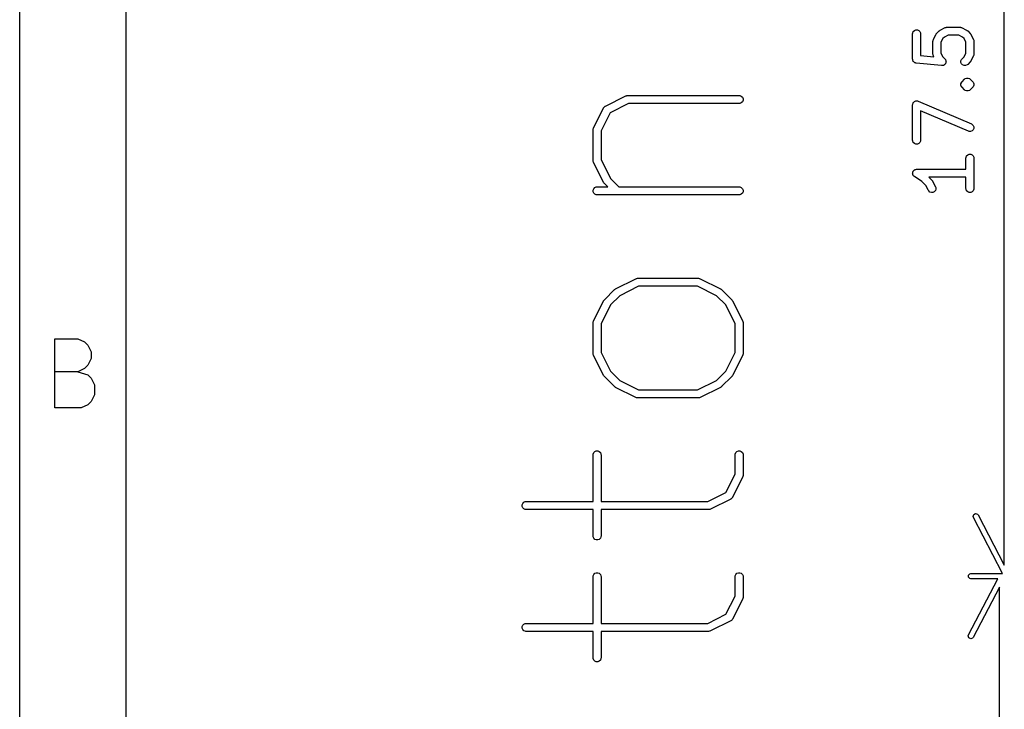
# Model space of a CAD drawing. Header units: inches. Extents: x 0.4 to 11.3, y -7.9 to -0.4.
# Tile 11 of 23: x 0.4 to 1.1, y -3.6 to -3.1. Entities that reach past the tile are written whole.
import ezdxf

# ---------------------------------------------------------------- set-up
doc = ezdxf.new("R2010")
doc.units = ezdxf.units.IN
doc.header["$MEASUREMENT"] = 0
doc.layers.add('User.Drawings', color=9, linetype='CONTINUOUS', true_color=0xc2c2c2)

msp = doc.modelspace()

# ---------------------------------------------------------------- linework, layer by layer
at = {"layer": 'BLACK', "linetype": 'CONTINUOUS'}
for p, q in [((0.3937, -7.8743), (0.3937, -0.3937)), ((0.47244, -7.79556), (0.47244, -0.47244)), ((0.41967, -3.36983), (0.41967, -3.31865)), ((0.41967, -3.31865), (0.43673, -3.31865)), ((0.43673, -3.31865), (0.4416, -3.32108)), ((0.4416, -3.32108), (0.44404, -3.32352)), ((0.44404, -3.32352), (0.44648, -3.32839)), ((0.44648, -3.32839), (0.44648, -3.33327)), ((0.44404, -3.33814), (0.4416, -3.34058)), ((0.44648, -3.33327), (0.44404, -3.33814)), ((0.43673, -3.34302), (0.41967, -3.34302)), ((0.4416, -3.34058), (0.43673, -3.34302)), ((0.43673, -3.34302), (0.44404, -3.34545)), ((0.44404, -3.34545), (0.44648, -3.34789)), ((0.44648, -3.34789), (0.44891, -3.35277)), ((0.44891, -3.35277), (0.44891, -3.36008)), ((0.44891, -3.36008), (0.44648, -3.36495)), ((0.44404, -3.36739), (0.43916, -3.36983)), ((0.44648, -3.36495), (0.44404, -3.36739)), ((0.43916, -3.36983), (0.41967, -3.36983))]:
    msp.add_line(p, q, dxfattribs=at)
at = {"layer": 'User.Drawings', "linetype": 'CONTINUOUS'}
for p, q in [((1.12126, -3.48605), (1.12126, -2.81316)), ((1.05359, -3.09279), (1.05403, -3.09172)), ((1.05403, -3.09172), (1.05485, -3.09091)), ((1.05485, -3.09091), (1.05591, -3.09047)), ((1.05591, -3.09047), (1.05706, -3.09047)), ((1.05706, -3.09047), (1.05813, -3.09091)), ((1.05813, -3.09091), (1.05894, -3.09172)), ((1.05894, -3.09172), (1.05938, -3.09279)), ((1.07127, -3.09315), (1.07315, -3.09128)), ((1.07315, -3.09128), (1.07337, -3.09109)), ((1.07337, -3.09109), (1.07343, -3.09103)), ((1.07343, -3.09103), (1.07352, -3.09097)), ((1.07352, -3.09097), (1.0736, -3.09091)), ((1.0736, -3.09091), (1.07367, -3.09088)), ((1.07367, -3.09088), (1.07392, -3.09072)), ((1.07392, -3.09072), (1.07767, -3.08885)), ((1.07767, -3.08885), (1.07821, -3.08864)), ((1.07821, -3.08864), (1.07831, -3.08863)), ((1.07831, -3.08863), (1.07841, -3.08859)), ((1.07841, -3.08859), (1.07899, -3.08854)), ((1.07899, -3.08854), (1.08836, -3.08854)), ((1.08836, -3.08854), (1.08894, -3.08859)), ((1.08894, -3.08859), (1.08903, -3.08863)), ((1.08903, -3.08863), (1.08914, -3.08864)), ((1.08914, -3.08864), (1.08968, -3.08885)), ((1.08968, -3.08885), (1.09343, -3.09072)), ((1.09343, -3.09072), (1.09368, -3.09088)), ((1.09368, -3.09088), (1.09375, -3.09091)), ((1.09375, -3.09091), (1.09383, -3.09097)), ((1.09383, -3.09097), (1.09392, -3.09103)), ((1.09392, -3.09103), (1.09397, -3.09109)), ((1.09397, -3.09109), (1.0942, -3.09128)), ((1.0942, -3.09128), (1.09607, -3.09315)), ((1.05354, -3.09336), (1.05359, -3.09279)), ((1.05354, -3.11211), (1.05354, -3.09336)), ((1.05938, -3.09279), (1.05944, -3.09336)), ((1.05944, -3.09336), (1.05944, -3.10944)), ((1.06853, -3.09899), (1.06859, -3.09841)), ((1.06853, -3.10836), (1.06853, -3.09899)), ((1.06859, -3.09841), (1.06863, -3.09831)), ((1.06863, -3.09831), (1.06864, -3.09821)), ((1.06864, -3.09821), (1.06885, -3.09767)), ((1.06885, -3.09767), (1.07072, -3.09392)), ((1.07072, -3.09392), (1.07088, -3.09367)), ((1.07088, -3.09367), (1.07091, -3.0936)), ((1.07091, -3.0936), (1.07097, -3.09352)), ((1.07097, -3.09352), (1.07103, -3.09343)), ((1.07103, -3.09343), (1.07109, -3.09338)), ((1.07109, -3.09338), (1.07127, -3.09315)), ((1.07579, -3.09699), (1.07444, -3.09968)), ((1.07699, -3.09579), (1.07579, -3.09699)), ((1.07968, -3.09444), (1.07699, -3.09579)), ((1.08766, -3.09444), (1.07968, -3.09444)), ((1.09036, -3.09579), (1.08766, -3.09444)), ((1.09156, -3.09699), (1.09036, -3.09579)), ((1.09291, -3.09968), (1.09156, -3.09699)), ((1.09607, -3.09315), (1.09626, -3.09338)), ((1.09626, -3.09338), (1.09632, -3.09343)), ((1.09632, -3.09343), (1.09637, -3.09352)), ((1.09637, -3.09352), (1.09644, -3.0936)), ((1.09644, -3.0936), (1.09647, -3.09367)), ((1.09647, -3.09367), (1.09663, -3.09392)), ((1.09663, -3.09392), (1.0985, -3.09767)), ((1.0985, -3.09767), (1.09871, -3.09821)), ((1.09871, -3.09821), (1.09871, -3.09831)), ((1.09871, -3.09831), (1.09876, -3.09841)), ((1.09876, -3.09841), (1.09881, -3.09899)), ((1.09881, -3.09899), (1.09881, -3.10836)), ((1.07444, -3.09968), (1.07444, -3.10766)), ((1.09291, -3.10766), (1.09291, -3.09968)), ((1.05356, -3.11232), (1.05354, -3.11211)), ((1.05355, -3.1124), (1.05356, -3.11232)), ((1.05357, -3.11247), (1.05355, -3.1124)), ((1.05359, -3.11269), (1.05357, -3.11247)), ((1.05376, -3.11309), (1.05359, -3.11269)), ((1.05388, -3.1135), (1.05376, -3.11309)), ((1.05398, -3.11361), (1.05388, -3.1135)), ((1.05403, -3.11375), (1.05398, -3.11361)), ((1.05434, -3.11406), (1.05403, -3.11375)), ((1.05944, -3.10944), (1.06921, -3.11042)), ((1.06859, -3.10894), (1.06853, -3.10836)), ((1.06863, -3.10904), (1.06859, -3.10894)), ((1.06864, -3.10914), (1.06863, -3.10904)), ((1.06885, -3.10968), (1.06864, -3.10914)), ((1.06921, -3.11042), (1.06885, -3.10968)), ((1.07444, -3.10766), (1.07579, -3.11036)), ((1.07579, -3.11036), (1.07732, -3.1119)), ((1.07732, -3.1119), (1.07769, -3.11235)), ((1.07769, -3.11235), (1.07775, -3.11248)), ((1.07775, -3.11248), (1.07784, -3.1126)), ((1.07784, -3.1126), (1.07797, -3.11301)), ((1.07797, -3.11301), (1.07813, -3.11341)), ((1.07813, -3.11341), (1.07813, -3.11356)), ((1.07813, -3.11356), (1.07818, -3.1137)), ((1.07818, -3.1137), (1.07813, -3.11413)), ((1.08921, -3.11341), (1.08965, -3.11235)), ((1.08921, -3.11456), (1.08921, -3.11341)), ((1.08965, -3.11235), (1.09002, -3.1119)), ((1.09002, -3.1119), (1.09156, -3.11036)), ((1.09156, -3.11036), (1.09291, -3.10766)), ((1.09632, -3.11392), (1.09626, -3.11397)), ((1.09637, -3.11383), (1.09632, -3.11392)), ((1.09644, -3.11375), (1.09637, -3.11383)), ((1.09647, -3.11368), (1.09644, -3.11375)), ((1.09663, -3.11343), (1.09647, -3.11368)), ((1.0985, -3.10968), (1.09663, -3.11343)), ((1.09871, -3.10914), (1.0985, -3.10968)), ((1.09876, -3.10894), (1.09871, -3.10904)), ((1.09871, -3.10904), (1.09871, -3.10914)), ((1.09881, -3.10836), (1.09876, -3.10894)), ((1.05461, -3.11439), (1.05434, -3.11406)), ((1.05474, -3.11446), (1.05461, -3.11439)), ((1.05485, -3.11457), (1.05474, -3.11446)), ((1.05525, -3.11473), (1.05485, -3.11457)), ((1.05563, -3.11494), (1.05525, -3.11473)), ((1.05585, -3.11498), (1.05563, -3.11494)), ((1.05591, -3.11501), (1.05585, -3.11498)), ((1.05599, -3.11501), (1.05591, -3.11501)), ((1.0562, -3.11505), (1.05599, -3.11501)), ((1.07494, -3.11692), (1.0562, -3.11505)), ((1.07552, -3.11692), (1.07494, -3.11692)), ((1.07566, -3.11688), (1.07552, -3.11692)), ((1.07581, -3.11688), (1.07566, -3.11688)), ((1.07621, -3.11672), (1.07581, -3.11688)), ((1.07662, -3.11659), (1.07621, -3.11672)), ((1.07674, -3.1165), (1.07662, -3.11659)), ((1.07688, -3.11644), (1.07674, -3.1165)), ((1.07718, -3.11614), (1.07688, -3.11644)), ((1.07752, -3.11586), (1.07718, -3.11614)), ((1.07759, -3.11573), (1.07752, -3.11586)), ((1.07769, -3.11563), (1.07759, -3.11573)), ((1.07786, -3.11523), (1.07769, -3.11563)), ((1.07806, -3.11485), (1.07786, -3.11523)), ((1.07808, -3.1147), (1.07806, -3.11485)), ((1.07813, -3.11456), (1.07808, -3.1147)), ((1.07813, -3.11413), (1.07813, -3.11456)), ((1.08965, -3.11563), (1.08921, -3.11456)), ((1.09047, -3.11644), (1.08965, -3.11563)), ((1.09153, -3.11688), (1.09047, -3.11644)), ((1.09269, -3.11688), (1.09153, -3.11688)), ((1.09375, -3.11644), (1.09269, -3.11688)), ((1.0942, -3.11607), (1.09375, -3.11644)), ((1.09607, -3.1142), (1.0942, -3.11607)), ((1.09626, -3.11397), (1.09607, -3.1142)), ((1.09002, -3.12877), (1.0919, -3.1269)), ((1.0919, -3.1269), (1.09234, -3.12653)), ((1.09234, -3.12653), (1.09341, -3.12609)), ((1.09341, -3.12609), (1.09456, -3.12609)), ((1.09456, -3.12609), (1.09562, -3.12653)), ((1.09562, -3.12653), (1.09562, -3.12653)), ((1.09562, -3.12653), (1.09607, -3.1269)), ((1.09607, -3.1269), (1.09795, -3.12877)), ((1.08921, -3.13028), (1.08951, -3.12956)), ((1.08921, -3.13143), (1.08921, -3.13028)), ((1.08965, -3.1325), (1.08921, -3.13143)), ((1.08951, -3.12956), (1.08965, -3.12922)), ((1.08965, -3.12922), (1.09002, -3.12877)), ((1.08965, -3.12922), (1.08965, -3.12922)), ((1.09002, -3.13295), (1.08965, -3.1325)), ((1.08965, -3.1325), (1.08965, -3.1325)), ((1.0919, -3.13482), (1.09002, -3.13295)), ((1.09234, -3.13519), (1.0919, -3.13482)), ((1.09341, -3.13563), (1.09234, -3.13519)), ((1.09456, -3.13563), (1.09341, -3.13563)), ((1.09562, -3.13519), (1.09456, -3.13563)), ((1.09607, -3.13482), (1.09562, -3.13519)), ((1.09795, -3.13295), (1.09607, -3.13482)), ((1.09795, -3.12877), (1.09831, -3.12922)), ((1.09831, -3.1325), (1.09795, -3.13295)), ((1.09831, -3.12922), (1.09846, -3.12956)), ((1.09876, -3.13143), (1.09831, -3.1325)), ((1.09846, -3.12956), (1.09876, -3.13028)), ((1.09876, -3.13028), (1.09876, -3.13143)), ((0.82649, -3.14683), (0.84149, -3.13933)), ((0.84149, -3.13933), (0.84203, -3.13912)), ((0.84203, -3.13912), (0.84214, -3.13912)), ((0.84214, -3.13912), (0.84224, -3.13908)), ((0.84224, -3.13908), (0.84281, -3.13902)), ((0.84281, -3.13902), (0.9253, -3.13902)), ((0.9253, -3.13902), (0.92588, -3.13908)), ((0.92588, -3.13908), (0.92694, -3.13952)), ((0.92694, -3.13952), (0.92776, -3.14033)), ((0.92776, -3.14033), (0.9282, -3.1414)), ((0.9282, -3.14255), (0.92776, -3.14361)), ((0.9282, -3.1414), (0.9282, -3.14255)), ((1.0554, -3.14317), (1.05591, -3.14296)), ((1.05591, -3.14296), (1.05593, -3.14296)), ((1.05593, -3.14296), (1.05595, -3.14295)), ((1.05595, -3.14295), (1.05651, -3.14296)), ((1.05651, -3.14296), (1.05706, -3.14296)), ((1.05706, -3.14296), (1.05708, -3.14297)), ((1.05708, -3.14297), (1.0571, -3.14297)), ((1.0571, -3.14297), (1.05765, -3.14314)), ((0.81767, -3.16315), (0.82517, -3.14815)), ((0.82517, -3.14815), (0.82523, -3.14805)), ((0.82523, -3.14805), (0.82525, -3.14801)), ((0.82525, -3.14801), (0.8253, -3.14795)), ((0.8253, -3.14795), (0.82548, -3.14766)), ((0.82548, -3.14766), (0.82576, -3.14742)), ((0.82576, -3.14742), (0.826, -3.14714)), ((0.826, -3.14714), (0.8263, -3.14695)), ((0.8263, -3.14695), (0.82635, -3.14691)), ((0.82635, -3.14691), (0.8264, -3.14689)), ((0.8264, -3.14689), (0.82649, -3.14683)), ((0.84351, -3.14492), (0.83002, -3.15167)), ((0.9253, -3.14492), (0.84351, -3.14492)), ((0.92588, -3.14487), (0.9253, -3.14492)), ((0.92694, -3.14443), (0.92588, -3.14487)), ((0.92776, -3.14361), (0.92694, -3.14443)), ((1.05354, -3.14586), (1.05359, -3.14528)), ((1.05354, -3.1721), (1.05354, -3.14586)), ((1.05359, -3.14528), (1.0536, -3.14526)), ((1.0536, -3.14525), (1.05382, -3.14473)), ((1.0536, -3.14526), (1.0536, -3.14525)), ((1.05382, -3.14473), (1.05403, -3.14422)), ((1.05403, -3.14422), (1.05405, -3.1442)), ((1.05405, -3.14419), (1.05445, -3.1438)), ((1.05405, -3.1442), (1.05405, -3.14419)), ((1.05445, -3.1438), (1.05485, -3.1434)), ((1.05485, -3.1434), (1.05487, -3.14339)), ((1.05487, -3.14339), (1.05488, -3.14338)), ((1.05488, -3.14338), (1.0554, -3.14317)), ((1.05765, -3.14314), (1.09702, -3.16002)), ((0.83002, -3.15167), (0.82327, -3.16517)), ((1.0947, -3.16544), (1.05944, -3.15033)), ((1.05944, -3.15033), (1.05944, -3.1721)), ((0.81736, -3.16447), (0.81742, -3.16389)), ((0.81736, -3.18697), (0.81736, -3.16447)), ((0.81742, -3.16389), (0.81746, -3.16379)), ((0.81746, -3.16379), (0.81747, -3.16369)), ((0.81747, -3.16369), (0.81767, -3.16315)), ((1.09702, -3.16002), (1.09753, -3.16029)), ((1.09829, -3.1644), (1.09747, -3.1652)), ((1.09753, -3.16029), (1.09833, -3.16112)), ((1.09875, -3.16334), (1.09829, -3.1644)), ((1.09833, -3.16112), (1.09876, -3.16219)), ((1.09876, -3.16219), (1.09875, -3.16334)), ((0.82327, -3.16517), (0.82327, -3.18627)), ((1.05359, -3.17268), (1.05354, -3.1721)), ((1.05944, -3.1721), (1.05938, -3.17268)), ((1.09525, -3.16562), (1.0947, -3.16544)), ((1.0964, -3.16563), (1.09525, -3.16562)), ((1.09747, -3.1652), (1.0964, -3.16563)), ((1.05403, -3.17374), (1.05359, -3.17268)), ((1.05485, -3.17456), (1.05403, -3.17374)), ((1.05591, -3.175), (1.05485, -3.17456)), ((1.05706, -3.175), (1.05591, -3.175)), ((1.05813, -3.17456), (1.05706, -3.175)), ((1.05894, -3.17374), (1.05813, -3.17456)), ((1.05938, -3.17268), (1.05894, -3.17374)), ((0.82327, -3.18627), (0.83024, -3.20021)), ((1.09291, -3.18523), (1.09296, -3.18465)), ((1.09291, -3.19352), (1.09291, -3.18523)), ((1.09296, -3.18465), (1.0934, -3.18359)), ((1.0934, -3.18359), (1.09422, -3.18277)), ((1.09422, -3.18277), (1.09528, -3.18233)), ((1.09528, -3.18233), (1.09644, -3.18233)), ((1.09644, -3.18233), (1.0975, -3.18277)), ((1.0975, -3.18277), (1.09831, -3.18359)), ((1.09831, -3.18359), (1.09876, -3.18465)), ((1.09876, -3.18465), (1.09881, -3.18523)), ((1.09881, -3.18523), (1.09881, -3.20772)), ((0.81742, -3.18754), (0.81736, -3.18697)), ((0.81746, -3.18764), (0.81742, -3.18754)), ((0.81747, -3.18775), (0.81746, -3.18764)), ((0.81767, -3.18829), (0.81747, -3.18775)), ((0.82517, -3.20328), (0.81767, -3.18829)), ((1.05485, -3.19402), (1.05512, -3.19391)), ((1.05512, -3.19391), (1.05536, -3.19375)), ((1.05536, -3.19375), (1.05564, -3.19369)), ((1.05564, -3.19369), (1.05591, -3.19358)), ((1.05591, -3.19358), (1.05648, -3.19352)), ((1.05648, -3.19352), (1.05649, -3.19352)), ((1.05649, -3.19352), (1.05649, -3.19352)), ((1.05649, -3.19352), (1.05649, -3.19352)), ((1.05649, -3.19352), (1.09291, -3.19352)), ((0.83024, -3.20021), (0.83654, -3.20651)), ((1.05354, -3.19648), (1.05359, -3.19619)), ((1.05359, -3.19676), (1.05354, -3.19648)), ((1.05359, -3.1959), (1.0537, -3.19563)), ((1.05359, -3.19619), (1.05359, -3.1959)), ((1.05359, -3.19705), (1.05359, -3.19676)), ((1.0537, -3.19732), (1.05359, -3.19705)), ((1.0537, -3.19563), (1.05376, -3.19535)), ((1.05376, -3.19761), (1.0537, -3.19732)), ((1.05376, -3.19535), (1.05392, -3.1951)), ((1.05392, -3.19785), (1.05376, -3.19761)), ((1.05392, -3.1951), (1.05403, -3.19483)), ((1.05403, -3.19812), (1.05392, -3.19785)), ((1.05403, -3.19483), (1.05424, -3.19463)), ((1.05424, -3.19832), (1.05403, -3.19812)), ((1.05424, -3.19463), (1.0544, -3.19439)), ((1.0544, -3.19857), (1.05424, -3.19832)), ((1.0544, -3.19439), (1.05464, -3.19423)), ((1.05485, -3.19893), (1.0544, -3.19857)), ((1.05464, -3.19423), (1.05485, -3.19402)), ((1.06023, -3.20252), (1.05485, -3.19893)), ((1.05485, -3.19893), (1.05485, -3.19893)), ((1.05485, -3.19893), (1.05485, -3.19893)), ((1.05485, -3.19893), (1.05485, -3.19893)), ((1.09291, -3.19943), (1.06549, -3.19943)), ((1.06549, -3.19943), (1.06795, -3.20189)), ((1.09291, -3.20772), (1.09291, -3.19943)), ((0.81742, -3.20889), (0.81786, -3.20782)), ((0.81786, -3.20782), (0.81867, -3.20701)), ((0.81867, -3.20701), (0.81974, -3.20657)), ((0.81974, -3.20657), (0.82032, -3.20651)), ((0.82032, -3.20651), (0.82818, -3.20651)), ((0.82533, -3.20353), (0.82517, -3.20328)), ((0.82536, -3.2036), (0.82533, -3.20353)), ((0.82543, -3.20369), (0.82536, -3.2036)), ((0.82548, -3.20377), (0.82543, -3.20369)), ((0.82554, -3.20383), (0.82548, -3.20377)), ((0.82573, -3.20405), (0.82554, -3.20383)), ((0.82818, -3.20651), (0.82573, -3.20405)), ((0.83654, -3.20651), (0.9253, -3.20651)), ((0.9253, -3.20651), (0.92588, -3.20657)), ((0.92588, -3.20657), (0.92694, -3.20701)), ((0.92694, -3.20701), (0.92776, -3.20782)), ((0.92776, -3.20782), (0.9282, -3.20889)), ((1.06344, -3.20572), (1.06023, -3.20252)), ((1.0651, -3.20904), (1.06344, -3.20572)), ((1.06795, -3.20189), (1.06814, -3.20211)), ((1.06814, -3.20211), (1.0682, -3.20216)), ((1.0682, -3.20216), (1.06825, -3.20225)), ((1.06825, -3.20225), (1.06832, -3.20233)), ((1.06832, -3.20233), (1.06835, -3.20241)), ((1.06835, -3.20241), (1.0685, -3.20265)), ((1.0685, -3.20265), (1.07038, -3.2064)), ((1.07067, -3.20809), (1.0703, -3.20919)), ((1.07038, -3.2064), (1.07059, -3.20694)), ((1.07059, -3.20694), (1.07067, -3.20809)), ((1.09296, -3.2083), (1.09291, -3.20772)), ((1.0934, -3.20936), (1.09296, -3.2083)), ((1.09876, -3.2083), (1.09831, -3.20936)), ((1.09881, -3.20772), (1.09876, -3.2083)), ((0.81742, -3.21004), (0.81742, -3.20889)), ((0.81786, -3.2111), (0.81742, -3.21004)), ((0.81867, -3.21192), (0.81786, -3.2111)), ((0.81974, -3.21236), (0.81867, -3.21192)), ((0.82032, -3.21242), (0.81974, -3.21236)), ((0.9253, -3.21242), (0.82032, -3.21242)), ((0.92588, -3.21236), (0.9253, -3.21242)), ((0.92694, -3.21192), (0.92588, -3.21236)), ((0.92776, -3.2111), (0.92694, -3.21192)), ((0.9282, -3.21004), (0.92776, -3.2111)), ((0.9282, -3.20889), (0.9282, -3.21004)), ((1.0654, -3.20953), (1.0651, -3.20904)), ((1.06628, -3.21029), (1.0654, -3.20953)), ((1.06737, -3.21065), (1.06628, -3.21029)), ((1.06852, -3.21057), (1.06737, -3.21065)), ((1.06955, -3.21006), (1.06852, -3.21057)), ((1.0703, -3.20919), (1.06955, -3.21006)), ((1.09422, -3.21018), (1.0934, -3.20936)), ((1.09528, -3.21062), (1.09422, -3.21018)), ((1.09644, -3.21062), (1.09528, -3.21062)), ((1.0975, -3.21018), (1.09644, -3.21062)), ((1.09831, -3.20936), (1.0975, -3.21018)), ((0.84974, -3.27406), (0.85031, -3.274)), ((0.85031, -3.274), (0.89531, -3.274)), ((0.89531, -3.274), (0.89588, -3.27406)), ((0.83399, -3.28181), (0.84899, -3.27431)), ((0.85101, -3.27991), (0.83706, -3.28688)), ((0.84899, -3.27431), (0.84953, -3.27411)), ((0.84953, -3.27411), (0.84964, -3.2741)), ((0.84964, -3.2741), (0.84974, -3.27406)), ((0.89461, -3.27991), (0.85101, -3.27991)), ((0.90855, -3.28688), (0.89461, -3.27991)), ((0.89588, -3.27406), (0.89598, -3.2741)), ((0.89598, -3.2741), (0.89609, -3.27411)), ((0.89609, -3.27411), (0.89663, -3.27431)), ((0.89663, -3.27431), (0.91162, -3.28181)), ((0.82573, -3.28986), (0.83323, -3.28237)), ((0.83706, -3.28688), (0.83024, -3.2937)), ((0.83323, -3.28237), (0.83345, -3.28218)), ((0.83345, -3.28218), (0.8335, -3.28212)), ((0.8335, -3.28212), (0.83359, -3.28207)), ((0.83359, -3.28207), (0.83367, -3.282)), ((0.83367, -3.282), (0.83374, -3.28197)), ((0.83374, -3.28197), (0.83399, -3.28181)), ((0.91538, -3.2937), (0.90855, -3.28688)), ((0.91162, -3.28181), (0.91187, -3.28197)), ((0.91187, -3.28197), (0.91194, -3.282)), ((0.91194, -3.282), (0.91203, -3.28207)), ((0.91203, -3.28207), (0.91211, -3.28212)), ((0.91211, -3.28212), (0.91217, -3.28218)), ((0.91217, -3.28218), (0.91239, -3.28237)), ((0.91239, -3.28237), (0.91989, -3.28986)), ((0.81767, -3.30563), (0.82517, -3.29063)), ((0.83024, -3.2937), (0.82327, -3.30765)), ((0.82517, -3.29063), (0.82533, -3.29038)), ((0.82533, -3.29038), (0.82536, -3.29031)), ((0.82536, -3.29031), (0.82543, -3.29023)), ((0.82543, -3.29023), (0.82548, -3.29014)), ((0.82548, -3.29014), (0.82554, -3.29009)), ((0.82554, -3.29009), (0.82573, -3.28986)), ((0.92235, -3.30765), (0.91538, -3.2937)), ((0.91989, -3.28986), (0.92008, -3.29009)), ((0.92008, -3.29009), (0.92014, -3.29014)), ((0.92014, -3.29014), (0.92019, -3.29023)), ((0.92019, -3.29023), (0.92026, -3.29031)), ((0.92026, -3.29031), (0.92029, -3.29038)), ((0.92029, -3.29038), (0.92044, -3.29063)), ((0.92044, -3.29063), (0.92794, -3.30563)), ((0.81736, -3.30695), (0.81742, -3.30637)), ((0.81736, -3.32945), (0.81736, -3.30695)), ((0.81742, -3.30637), (0.81746, -3.30628)), ((0.81746, -3.30628), (0.81747, -3.30617)), ((0.81747, -3.30617), (0.81767, -3.30563)), ((0.82327, -3.30765), (0.82327, -3.32875)), ((0.92235, -3.32875), (0.92235, -3.30765)), ((0.92794, -3.30563), (0.92815, -3.30617)), ((0.92815, -3.30617), (0.92816, -3.30628)), ((0.92816, -3.30628), (0.9282, -3.30637)), ((0.9282, -3.30637), (0.92825, -3.30695)), ((0.92825, -3.30695), (0.92825, -3.32945)), ((0.81742, -3.33002), (0.81736, -3.32945)), ((0.81746, -3.33012), (0.81742, -3.33002)), ((0.81747, -3.33023), (0.81746, -3.33012)), ((0.81767, -3.33077), (0.81747, -3.33023)), ((0.82517, -3.34577), (0.81767, -3.33077)), ((0.82327, -3.32875), (0.83024, -3.3427)), ((0.91538, -3.3427), (0.92235, -3.32875)), ((0.92794, -3.33077), (0.92044, -3.34577)), ((0.92815, -3.33023), (0.92794, -3.33077)), ((0.92816, -3.33012), (0.92815, -3.33023)), ((0.9282, -3.33002), (0.92816, -3.33012)), ((0.92825, -3.32945), (0.9282, -3.33002)), ((0.82533, -3.34601), (0.82517, -3.34577)), ((0.82536, -3.34609), (0.82533, -3.34601)), ((0.82543, -3.34617), (0.82536, -3.34609)), ((0.82548, -3.34626), (0.82543, -3.34617)), ((0.82554, -3.34631), (0.82548, -3.34626)), ((0.82573, -3.34653), (0.82554, -3.34631)), ((0.83323, -3.35403), (0.82573, -3.34653)), ((0.83024, -3.3427), (0.83706, -3.34952)), ((0.90855, -3.34952), (0.91538, -3.3427)), ((0.91989, -3.34653), (0.91239, -3.35403)), ((0.92008, -3.34631), (0.91989, -3.34653)), ((0.92014, -3.34626), (0.92008, -3.34631)), ((0.92019, -3.34617), (0.92014, -3.34626)), ((0.92026, -3.34609), (0.92019, -3.34617)), ((0.92029, -3.34601), (0.92026, -3.34609)), ((0.92044, -3.34577), (0.92029, -3.34601)), ((0.83345, -3.35422), (0.83323, -3.35403)), ((0.83706, -3.34952), (0.85101, -3.35649)), ((0.89461, -3.35649), (0.90855, -3.34952)), ((0.91239, -3.35403), (0.91217, -3.35422)), ((0.8335, -3.35428), (0.83345, -3.35422)), ((0.83359, -3.35433), (0.8335, -3.35428)), ((0.83367, -3.3544), (0.83359, -3.35433)), ((0.83374, -3.35443), (0.83367, -3.3544)), ((0.83399, -3.35459), (0.83374, -3.35443)), ((0.84899, -3.36209), (0.83399, -3.35459)), ((0.85101, -3.35649), (0.89461, -3.35649)), ((0.91162, -3.35459), (0.89663, -3.36209)), ((0.91187, -3.35443), (0.91162, -3.35459)), ((0.91194, -3.3544), (0.91187, -3.35443)), ((0.91203, -3.35433), (0.91194, -3.3544)), ((0.91211, -3.35428), (0.91203, -3.35433)), ((0.91217, -3.35422), (0.91211, -3.35428)), ((0.84953, -3.36229), (0.84899, -3.36209)), ((0.84964, -3.3623), (0.84953, -3.36229)), ((0.84974, -3.36234), (0.84964, -3.3623)), ((0.85031, -3.3624), (0.84974, -3.36234)), ((0.89531, -3.3624), (0.85031, -3.3624)), ((0.89588, -3.36234), (0.89531, -3.3624)), ((0.89598, -3.3623), (0.89588, -3.36234)), ((0.89609, -3.36229), (0.89598, -3.3623)), ((0.89663, -3.36209), (0.89609, -3.36229)), ((0.81736, -3.40444), (0.81742, -3.40386)), ((0.81736, -3.43898), (0.81736, -3.40444)), ((0.81742, -3.40386), (0.81786, -3.4028)), ((0.81786, -3.4028), (0.81867, -3.40198)), ((0.81867, -3.40198), (0.81974, -3.40154)), ((0.81974, -3.40154), (0.82089, -3.40154)), ((0.82089, -3.40154), (0.82196, -3.40198)), ((0.82196, -3.40198), (0.82277, -3.4028)), ((0.82277, -3.4028), (0.82321, -3.40386)), ((0.82321, -3.40386), (0.82327, -3.40444)), ((0.82327, -3.40444), (0.82327, -3.43898)), ((0.92235, -3.40444), (0.92241, -3.40386)), ((0.92235, -3.41874), (0.92235, -3.40444)), ((0.92241, -3.40386), (0.92285, -3.4028)), ((0.92285, -3.4028), (0.92366, -3.40198)), ((0.92366, -3.40198), (0.92473, -3.40154)), ((0.92473, -3.40154), (0.92588, -3.40154)), ((0.92588, -3.40154), (0.92694, -3.40198)), ((0.92694, -3.40198), (0.92776, -3.4028)), ((0.92776, -3.4028), (0.9282, -3.40386)), ((0.9282, -3.40386), (0.92825, -3.40444)), ((0.92825, -3.40444), (0.92825, -3.41944)), ((0.9156, -3.43223), (0.92235, -3.41874)), ((0.92825, -3.41944), (0.9282, -3.42001)), ((0.92794, -3.42076), (0.92044, -3.43576)), ((0.92815, -3.42022), (0.92794, -3.42076)), ((0.92816, -3.42011), (0.92815, -3.42022)), ((0.9282, -3.42001), (0.92816, -3.42011)), ((0.90211, -3.43898), (0.9156, -3.43223)), ((0.76493, -3.44136), (0.76537, -3.44029)), ((0.76537, -3.44029), (0.76618, -3.43948)), ((0.76618, -3.43948), (0.76725, -3.43904)), ((0.76725, -3.43904), (0.76782, -3.43898)), ((0.76782, -3.43898), (0.81736, -3.43898)), ((0.82327, -3.43898), (0.90211, -3.43898)), ((0.91912, -3.43708), (0.90413, -3.44458)), ((0.91922, -3.43702), (0.91912, -3.43708)), ((0.91927, -3.437), (0.91922, -3.43702)), ((0.91932, -3.43695), (0.91927, -3.437)), ((0.91961, -3.43677), (0.91932, -3.43695)), ((0.91986, -3.43649), (0.91961, -3.43677)), ((0.92014, -3.43625), (0.91986, -3.43649)), ((0.92032, -3.43595), (0.92014, -3.43625)), ((0.92037, -3.4359), (0.92032, -3.43595)), ((0.92038, -3.43585), (0.92037, -3.4359)), ((0.92044, -3.43576), (0.92038, -3.43585)), ((0.76493, -3.44251), (0.76493, -3.44136)), ((0.76537, -3.44357), (0.76493, -3.44251)), ((0.76618, -3.44439), (0.76537, -3.44357)), ((0.76725, -3.44483), (0.76618, -3.44439)), ((0.76782, -3.44489), (0.76725, -3.44483)), ((0.81736, -3.44489), (0.76782, -3.44489)), ((0.81736, -3.46443), (0.81736, -3.44489)), ((0.9028, -3.44489), (0.82327, -3.44489)), ((0.82327, -3.44489), (0.82327, -3.46443)), ((0.90338, -3.44483), (0.9028, -3.44489)), ((0.90348, -3.44479), (0.90338, -3.44483)), ((0.90358, -3.44478), (0.90348, -3.44479)), ((0.90413, -3.44458), (0.90358, -3.44478)), ((1.09818, -3.44992), (1.09863, -3.44848)), ((1.09863, -3.44848), (1.09997, -3.44778)), ((1.09997, -3.44778), (1.10141, -3.44824)), ((1.10141, -3.44824), (1.10189, -3.44883)), ((1.09839, -3.45065), (1.09818, -3.44992)), ((1.11998, -3.49213), (1.09839, -3.45065)), ((1.10189, -3.44883), (1.12126, -3.48605)), ((0.81742, -3.46501), (0.81736, -3.46443)), ((0.81786, -3.46607), (0.81742, -3.46501)), ((0.81867, -3.46689), (0.81786, -3.46607)), ((0.81974, -3.46733), (0.81867, -3.46689)), ((0.82089, -3.46733), (0.81974, -3.46733)), ((0.82196, -3.46689), (0.82089, -3.46733)), ((0.82277, -3.46607), (0.82196, -3.46689)), ((0.82321, -3.46501), (0.82277, -3.46607)), ((0.82327, -3.46443), (0.82321, -3.46501)), ((0.81786, -3.49279), (0.81867, -3.49197)), ((0.81867, -3.49197), (0.81974, -3.49153)), ((0.81974, -3.49153), (0.82089, -3.49153)), ((0.82089, -3.49153), (0.82196, -3.49197)), ((0.82196, -3.49197), (0.82277, -3.49279)), ((0.92285, -3.49279), (0.92366, -3.49197)), ((0.92366, -3.49197), (0.92473, -3.49153)), ((0.92473, -3.49153), (0.92588, -3.49153)), ((0.92588, -3.49153), (0.92694, -3.49197)), ((0.92694, -3.49197), (0.92776, -3.49279)), ((1.09478, -3.49334), (1.09584, -3.49228)), ((1.09584, -3.49228), (1.0966, -3.49213)), ((1.0966, -3.49213), (1.11998, -3.49213)), ((0.81736, -3.49443), (0.81742, -3.49385)), ((0.81736, -3.52897), (0.81736, -3.49443)), ((0.81742, -3.49385), (0.81786, -3.49279)), ((0.82277, -3.49279), (0.82321, -3.49385)), ((0.82321, -3.49385), (0.82327, -3.49443)), ((0.82327, -3.49443), (0.82327, -3.52897)), ((0.92235, -3.49443), (0.92241, -3.49385)), ((0.92235, -3.50873), (0.92235, -3.49443)), ((0.92241, -3.49385), (0.92285, -3.49279)), ((0.92776, -3.49279), (0.9282, -3.49385)), ((0.9282, -3.49385), (0.92825, -3.49443)), ((0.92825, -3.49443), (0.92825, -3.50943)), ((1.09478, -3.49485), (1.09478, -3.49334)), ((1.09584, -3.49591), (1.09478, -3.49485)), ((1.09485, -3.53754), (1.11644, -3.49606)), ((1.0966, -3.49606), (1.09584, -3.49591)), ((1.10014, -3.49606), (1.0966, -3.49606)), ((1.11644, -3.49606), (1.10014, -3.49606)), ((1.11772, -3.50214), (1.09834, -3.53935)), ((1.11772, -4.17503), (1.11772, -3.50214)), ((0.9156, -3.52222), (0.92235, -3.50873)), ((0.92794, -3.51075), (0.92044, -3.52574)), ((0.92815, -3.51021), (0.92794, -3.51075)), ((0.92816, -3.5101), (0.92815, -3.51021)), ((0.9282, -3.51), (0.92816, -3.5101)), ((0.92825, -3.50943), (0.9282, -3.51)), ((0.90211, -3.52897), (0.9156, -3.52222)), ((0.91912, -3.52706), (0.90413, -3.53456)), ((0.91922, -3.527), (0.91912, -3.52706)), ((0.91927, -3.52699), (0.91922, -3.527)), ((0.91932, -3.52694), (0.91927, -3.52699)), ((0.91961, -3.52676), (0.91932, -3.52694)), ((0.91986, -3.52648), (0.91961, -3.52676)), ((0.92014, -3.52623), (0.91986, -3.52648)), ((0.92032, -3.52594), (0.92014, -3.52623)), ((0.92037, -3.52589), (0.92032, -3.52594)), ((0.92038, -3.52584), (0.92037, -3.52589)), ((0.92044, -3.52574), (0.92038, -3.52584)), ((0.76493, -3.53135), (0.76537, -3.53028)), ((0.76493, -3.5325), (0.76493, -3.53135)), ((0.76537, -3.53356), (0.76493, -3.5325)), ((0.76537, -3.53028), (0.76618, -3.52947)), ((0.76618, -3.53438), (0.76537, -3.53356)), ((0.76618, -3.52947), (0.76725, -3.52903)), ((0.76725, -3.53482), (0.76618, -3.53438)), ((0.76725, -3.52903), (0.76782, -3.52897)), ((0.76782, -3.53488), (0.76725, -3.53482)), ((0.76782, -3.52897), (0.81736, -3.52897)), ((0.81736, -3.53488), (0.76782, -3.53488)), ((0.81736, -3.55442), (0.81736, -3.53488)), ((0.82327, -3.52897), (0.90211, -3.52897)), ((0.9028, -3.53488), (0.82327, -3.53488)), ((0.82327, -3.53488), (0.82327, -3.55442)), ((0.90338, -3.53482), (0.9028, -3.53488)), ((0.90348, -3.53478), (0.90338, -3.53482)), ((0.90358, -3.53477), (0.90348, -3.53478)), ((0.90413, -3.53456), (0.90358, -3.53477)), ((1.09464, -3.53827), (1.09485, -3.53754)), ((1.09509, -3.53971), (1.09464, -3.53827)), ((1.09643, -3.54041), (1.09509, -3.53971)), ((1.09786, -3.53995), (1.09643, -3.54041)), ((1.09834, -3.53935), (1.09786, -3.53995)), ((0.81742, -3.555), (0.81736, -3.55442)), ((0.81786, -3.55606), (0.81742, -3.555)), ((0.81867, -3.55688), (0.81786, -3.55606)), ((0.81974, -3.55732), (0.81867, -3.55688)), ((0.82089, -3.55732), (0.81974, -3.55732)), ((0.82196, -3.55688), (0.82089, -3.55732)), ((0.82277, -3.55606), (0.82196, -3.55688)), ((0.82321, -3.555), (0.82277, -3.55606)), ((0.82327, -3.55442), (0.82321, -3.555))]:
    msp.add_line(p, q, dxfattribs=at)

doc.saveas('drawing.dxf')
